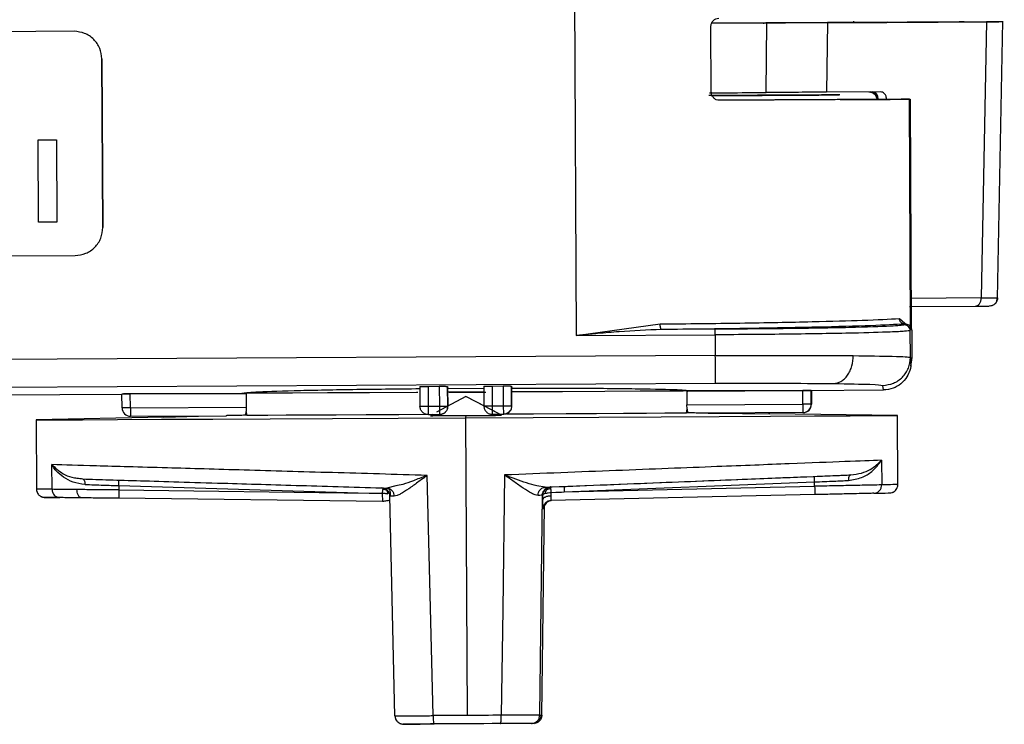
# Model space of a CAD drawing. Header units: millimetres. Extents: x -353 to -36, y 81 to 369.
# Tile 20 of 45: x -243 to -207, y 299 to 325. Entities that reach past the tile are written whole.
import ezdxf

# ---------------------------------------------------------------- set-up
doc = ezdxf.new("R2010")
doc.units = ezdxf.units.MM

msp = doc.modelspace()

# ---------------------------------------------------------------- linework, layer by layer
at = {"color": 7, "linetype": 'Continuous', "lineweight": 25}
for p, q in [((-222.863, 328.849), (-222.781, 313.385)), ((-217.909, 324.617), (-212.583, 324.645)), ((-216.051, 324.626), (-216.022, 324.626)), ((-216.022, 324.626), (-215.921, 324.627)), ((-215.951, 322.126), (-215.921, 324.627)), ((-215.951, 322.126), (-215.921, 324.627)), ((-213.738, 324.639), (-213.771, 322.139)), ((-208.017, 324.669), (-213.738, 324.639)), ((-212.807, 324.694), (-212.805, 324.641)), ((-211.596, 324.651), (-212.658, 324.645)), ((-209.002, 324.664), (-210.747, 324.655)), ((-209.755, 324.66), (-208.009, 324.67)), ((-208.017, 324.669), (-208.209, 314.737)), ((-208.009, 324.67), (-207.577, 324.671)), ((-207.62, 314.72), (-207.427, 324.691)), ((-240.855, 324.327), (-269.854, 324.174)), ((-217.922, 322.145), (-217.935, 324.495)), ((-239.817, 317.272), (-239.85, 323.333)), ((-239.85, 323.333), (-239.85, 323.333)), ((-239.85, 323.333), (-239.817, 317.272)), ((-211.821, 322.149), (-213.771, 322.139)), ((-212.768, 321.874), (-212.793, 321.873)), ((-210.749, 313.655), (-210.793, 321.884)), ((-210.793, 321.884), (-210.768, 321.884)), ((-210.768, 321.884), (-210.725, 313.656)), ((-242.143, 320.421), (-241.489, 320.424)), ((-242.143, 320.421), (-241.488, 320.424)), ((-242.128, 317.46), (-242.143, 320.421)), ((-242.143, 320.421), (-242.143, 320.421)), ((-241.489, 320.424), (-241.473, 317.463)), ((-241.488, 320.424), (-241.489, 320.424)), ((-241.488, 320.424), (-241.473, 317.463)), ((-210.762, 319.534), (-210.774, 319.534)), ((-210.773, 319.251), (-210.739, 314.034)), ((-210.739, 314.034), (-210.76, 319.251)), ((-241.473, 317.463), (-242.128, 317.46)), ((-242.128, 317.46), (-242.127, 317.46)), ((-241.473, 317.463), (-241.473, 317.463)), ((-239.817, 317.272), (-239.817, 317.272)), ((-269.812, 316.113), (-240.812, 316.267)), ((-208.209, 314.737), (-210.73, 314.723)), ((-207.62, 314.737), (-207.639, 314.737)), ((-210.789, 314.428), (-208.419, 314.441)), ((-211.153, 313.999), (-210.749, 313.655)), ((-222.781, 313.385), (-219.761, 313.801)), ((-217.782, 313.611), (-219.71, 313.601)), ((-210.964, 313.766), (-210.959, 313.8)), ((-210.763, 313.567), (-210.749, 313.655)), ((-210.725, 313.662), (-210.725, 313.661)), ((-210.725, 313.656), (-210.711, 313.569)), ((-222.781, 313.385), (-217.781, 313.411)), ((-217.781, 313.411), (-217.777, 312.666)), ((-210.757, 312.599), (-210.763, 313.567)), ((-210.711, 313.569), (-210.705, 312.601)), ((-217.777, 312.666), (-282.481, 312.323)), ((-210.731, 312.434), (-210.757, 312.599)), ((-210.753, 312.356), (-210.705, 312.601)), ((-210.705, 312.601), (-210.731, 312.434)), ((-210.742, 312.279), (-210.717, 312.446)), ((-275.082, 311.363), (-217.769, 311.667)), ((-228.41, 311.551), (-228.406, 310.84)), ((-228.111, 311.558), (-227.711, 311.56)), ((-228.111, 311.558), (-228.107, 310.841)), ((-227.711, 311.56), (-227.707, 310.843)), ((-227.41, 311.556), (-227.398, 311.486)), ((-227.406, 310.845), (-227.41, 311.556)), ((-227.398, 311.486), (-226.098, 311.493)), ((-227.395, 310.845), (-227.398, 311.486)), ((-226.11, 311.563), (-226.106, 310.852)), ((-225.811, 311.57), (-225.411, 311.572)), ((-225.811, 311.57), (-225.807, 310.853)), ((-225.411, 311.572), (-225.407, 310.855)), ((-225.11, 311.568), (-225.098, 311.496)), ((-225.106, 310.857), (-225.11, 311.568)), ((-225.095, 310.857), (-225.098, 311.496)), ((-211.725, 311.429), (-211.752, 311.594)), ((-266.304, 311.139), (-239.123, 311.283)), ((-239.128, 311.283), (-239.129, 311.283)), ((-239.127, 310.783), (-239.129, 311.283)), ((-234.66, 311.307), (-238.83, 311.285)), ((-238.828, 310.785), (-238.83, 311.285)), ((-238.827, 311.285), (-234.801, 311.306)), ((-235.125, 311.305), (-234.819, 311.312)), ((-235.125, 311.305), (-234.82, 311.311)), ((-234.95, 311.306), (-234.651, 311.307)), ((-234.798, 311.306), (-234.798, 311.306)), ((-234.725, 311.307), (-234.725, 311.307)), ((-234.66, 311.307), (-234.658, 310.807)), ((-234.651, 311.307), (-234.651, 311.307)), ((-226.754, 311.198), (-227.805, 310.626)), ((-226.754, 311.198), (-226.747, 311.199)), ((-226.102, 310.852), (-226.754, 311.198)), ((-226.747, 311.199), (-226.053, 310.83)), ((-218.8, 311.391), (-214.631, 311.413)), ((-218.8, 311.391), (-218.798, 310.891)), ((-218.5, 311.393), (-218.791, 311.391)), ((-218.791, 311.391), (-218.791, 311.391)), ((-218.726, 311.392), (-218.726, 311.392)), ((-218.726, 311.392), (-218.726, 311.392)), ((-214.628, 311.413), (-218.654, 311.392)), ((-218.65, 311.392), (-218.65, 311.392)), ((-218.632, 311.397), (-218.325, 311.394)), ((-214.628, 310.913), (-214.631, 311.413)), ((-214.563, 311.414), (-211.725, 311.429)), ((-214.329, 311.415), (-214.33, 311.415)), ((-214.327, 310.915), (-214.33, 311.415)), ((-214.329, 311.415), (-214.326, 310.915)), ((-214.321, 310.915), (-214.324, 311.415)), ((-214.322, 311.415), (-214.32, 310.915)), ((-238.828, 310.785), (-234.658, 310.807)), ((-228.107, 310.841), (-227.707, 310.843)), ((-227.402, 310.845), (-227.406, 310.845)), ((-225.561, 310.568), (-226.111, 310.86)), ((-225.473, 310.517), (-226.082, 310.841)), ((-225.807, 310.853), (-225.407, 310.855)), ((-225.095, 310.857), (-225.106, 310.857)), ((-218.798, 310.891), (-214.628, 310.913)), ((-214.327, 310.915), (-214.326, 310.915)), ((-214.321, 310.915), (-214.326, 310.915)), ((-214.321, 310.915), (-214.32, 310.915)), ((-237.623, 310.454), (-242.22, 310.349)), ((-238.825, 310.485), (-235.383, 310.503)), ((-237.624, 310.453), (-237.602, 310.491)), ((-234.637, 310.52), (-234.738, 310.518)), ((-234.666, 310.657), (-234.637, 310.52)), ((-228.104, 310.541), (-227.704, 310.543)), ((-227.959, 310.542), (-228.03, 310.503)), ((-228.03, 310.503), (-226.751, 310.511)), ((-227.704, 310.543), (-227.701, 310.543)), ((-227.698, 310.543), (-227.694, 310.543)), ((-226.751, 310.511), (-226.763, 310.43)), ((-226.763, 310.43), (-226.706, 299.722)), ((-226.751, 310.511), (-225.473, 310.517)), ((-225.804, 310.553), (-225.404, 310.555)), ((-225.398, 310.556), (-225.389, 310.556)), ((-218.813, 310.604), (-218.787, 310.734)), ((-218.712, 310.603), (-218.813, 310.604)), ((-214.626, 310.613), (-218.067, 310.595)), ((-215.847, 310.607), (-215.825, 310.568)), ((-215.818, 310.568), (-215.84, 310.607)), ((-215.825, 310.568), (-215.822, 310.57)), ((-211.221, 310.514), (-215.822, 310.57)), ((-214.619, 310.613), (-214.618, 310.613)), ((-214.613, 310.614), (-214.612, 310.614)), ((-211.208, 308.026), (-211.221, 310.514)), ((-242.22, 310.349), (-242.207, 307.862)), ((-241.646, 307.855), (-241.651, 308.743)), ((-211.796, 308.902), (-211.791, 308.014)), ((-240.74, 308.258), (-240.551, 308.227)), ((-223.692, 307.94), (-214.213, 308.321)), ((-239.244, 307.988), (-230.232, 307.722)), ((-239.244, 307.988), (-239.243, 307.831)), ((-229.273, 307.975), (-229.6, 307.902)), ((-223.895, 307.932), (-224.205, 307.976)), ((-223.692, 307.94), (-223.713, 307.939)), ((-223.213, 307.759), (-214.205, 308.121)), ((-223.213, 307.759), (-214.204, 307.964)), ((-214.204, 307.964), (-214.205, 308.121)), ((-241.646, 307.855), (-242.207, 307.862)), ((-239.243, 307.831), (-230.232, 307.722)), ((-229.307, 299.703), (-229.487, 307.614)), ((-224.097, 299.731), (-224.001, 307.643)), ((-223.98, 307.644), (-224.001, 307.643)), ((-214.196, 307.664), (-223.691, 307.448)), ((-229.75, 307.416), (-239.246, 307.531)), ((-224.02, 299.733), (-223.929, 307.263)), ((-223.953, 307.152), (-223.984, 307.151)), ((-224.319, 299.436), (-224.395, 299.434)), ((-224.097, 299.731), (-224.02, 299.733))]:
    msp.add_line(p, q, dxfattribs=at)
at = {"color": 7, "linetype": 'Continuous', "lineweight": 25, "flags": 128}
for points in [[(-238.83, 311.285), (-238.889, 311.285), (-238.945, 311.284), (-238.997, 311.284), (-239.042, 311.284), (-239.079, 311.284), (-239.107, 311.283), (-239.124, 311.283), (-239.129, 311.283)], [(-239.128, 311.283), (-239.122, 311.283), (-239.105, 311.284), (-239.077, 311.284), (-239.04, 311.284), (-238.994, 311.284), (-238.942, 311.284), (-238.886, 311.285), (-238.827, 311.285)], [(-234.66, 311.307), (-234.685, 311.307), (-234.707, 311.307), (-234.728, 311.307), (-234.747, 311.307), (-234.763, 311.307), (-234.778, 311.306), (-234.791, 311.306), (-234.801, 311.306)], [(-234.798, 311.306), (-234.786, 311.307), (-234.773, 311.307), (-234.758, 311.307), (-234.74, 311.307), (-234.721, 311.307), (-234.7, 311.307), (-234.676, 311.307), (-234.651, 311.307)], [(-228.484, 311.339), (-228.527, 311.339), (-230.216, 311.33), (-231.73, 311.322), (-232.994, 311.316), (-233.943, 311.311), (-234.53, 311.308), (-234.725, 311.307)], [(-226.132, 311.352), (-226.747, 311.349), (-227.38, 311.345)], [(-227.36, 311.346), (-226.703, 311.35), (-226.04, 311.353)], [(-218.726, 311.392), (-218.931, 311.39), (-219.527, 311.387), (-220.485, 311.382), (-221.755, 311.375), (-223.274, 311.367), (-224.967, 311.358), (-225.13, 311.357)], [(-218.654, 311.392), (-218.665, 311.392), (-218.679, 311.392), (-218.694, 311.392), (-218.712, 311.392), (-218.731, 311.391), (-218.752, 311.391), (-218.775, 311.391), (-218.8, 311.391)], [(-218.791, 311.391), (-218.767, 311.391), (-218.744, 311.392), (-218.724, 311.392), (-218.705, 311.392), (-218.689, 311.392), (-218.674, 311.392), (-218.661, 311.392), (-218.65, 311.392)], [(-214.33, 311.415), (-214.336, 311.415), (-214.353, 311.415), (-214.381, 311.415), (-214.418, 311.414), (-214.464, 311.414), (-214.516, 311.414), (-214.572, 311.414), (-214.631, 311.413)], [(-214.628, 311.413), (-214.569, 311.414), (-214.513, 311.414), (-214.461, 311.414), (-214.416, 311.414), (-214.379, 311.415), (-214.351, 311.415), (-214.334, 311.415), (-214.329, 311.415)], [(-238.828, 310.785), (-238.886, 310.785), (-238.942, 310.784), (-238.994, 310.784), (-239.039, 310.784), (-239.077, 310.784), (-239.104, 310.783), (-239.121, 310.783), (-239.127, 310.783)], [(-214.327, 310.915), (-214.333, 310.915), (-214.35, 310.915), (-214.378, 310.915), (-214.416, 310.914), (-214.461, 310.914), (-214.513, 310.914), (-214.569, 310.914), (-214.628, 310.913)], [(-242.22, 310.349), (-242.036, 310.35), (-241.475, 310.353), (-240.55, 310.358), (-239.285, 310.364), (-237.711, 310.373), (-235.865, 310.382), (-233.795, 310.393), (-231.551, 310.405), (-229.187, 310.418), (-226.763, 310.43)], [(-237.624, 310.453), (-236.381, 310.481), (-235.404, 310.503)], [(-234.637, 310.52), (-234.352, 310.522), (-233.875, 310.524), (-233.217, 310.528), (-232.394, 310.532), (-231.427, 310.537), (-230.342, 310.543), (-229.165, 310.549), (-228.174, 310.554)], [(-226.763, 310.43), (-224.338, 310.443), (-221.971, 310.456), (-219.722, 310.468), (-217.644, 310.479), (-215.791, 310.489), (-214.206, 310.497), (-212.929, 310.504), (-211.993, 310.509), (-211.418, 310.513), (-211.221, 310.514), (-211.221, 310.514)], [(-225.293, 310.57), (-224.32, 310.575), (-223.141, 310.581), (-222.051, 310.587), (-221.08, 310.592), (-220.252, 310.597), (-219.588, 310.6), (-219.104, 310.603), (-218.813, 310.604)], [(-218.045, 310.595), (-216.802, 310.58), (-215.825, 310.568)], [(-227.929, 299.715), (-228.049, 304.555), (-228.142, 308.357)], [(-225.361, 308.372), (-225.429, 303.531), (-225.483, 299.728)], [(-230.232, 307.722), (-230.074, 307.718), (-229.972, 307.716), (-229.87, 307.713), (-229.767, 307.711)], [(-223.678, 307.743), (-223.52, 307.749), (-223.418, 307.752), (-223.316, 307.755), (-223.213, 307.759)], [(-226.706, 299.722), (-226.859, 299.721), (-227.012, 299.72), (-227.165, 299.719), (-227.318, 299.719), (-227.471, 299.718), (-227.624, 299.717), (-227.777, 299.716), (-227.929, 299.715)], [(-225.504, 299.428), (-225.804, 299.427), (-226.103, 299.425), (-226.404, 299.423), (-226.704, 299.422), (-227.004, 299.42), (-227.304, 299.419), (-227.604, 299.417), (-227.903, 299.416)], [(-225.483, 299.728), (-225.635, 299.728), (-225.788, 299.727), (-225.941, 299.726), (-226.094, 299.725), (-226.247, 299.724), (-226.4, 299.723), (-226.553, 299.723), (-226.706, 299.722)]]:
    msp.add_lwpolyline(points, dxfattribs=at)
at = {"color": 7, "linetype": 'Continuous', "lineweight": 25}
for centre, radius, start, end in [((-238.827, 310.785), 0.3, 180.3037, 270.3036), ((-211.455, 310.855), 27.373, 180.1468, 180.7747), ((-187.255, 310.983), 27.373, 180.1468, 180.7747), ((-214.627, 310.913), 0.3, 270.3039, 0.3039), ((-214.621, 310.913), 0.3, 270.3039, 0.3039), ((-214.626, 310.913), 0.3, 271.5741, 0.3039), ((-214.62, 310.913), 0.3, 271.5741, 0.3039), ((-232.444, 307.437), 18.252, 2.1468, 2.7747), ((-257.502, 308.579), 18.267, 358.1469, 358.7741), ((-229.787, 307.607), 0.3, 1.3037, 88.3036), ((-186.838, 308.512), 27.371, 181.1468, 181.7747), ((-211.863, 307.423), 27.383, 179.1468, 179.7745), ((-223.653, 307.149), 0.3, 93.0997, 179.3039)]:
    msp.add_arc(centre, radius, start, end, dxfattribs=at)
for points, knots in [([(-217.935, 324.495), (-217.934, 324.515), (-217.931, 324.555), (-217.908, 324.631), (-217.856, 324.715), (-217.762, 324.782), (-217.69, 324.792), (-217.654, 324.797)], [0, 0, 0, 0, 0.12544, 0.25132, 0.500192, 0.749244, 1, 1, 1, 1]), ([(-215.921, 324.627), (-216.016, 324.626), (-216.194, 324.625), (-217.367, 324.619), (-217.91, 324.616)], [0, 0, 0, 0, 0.536586, 1, 1, 1, 1]), ([(-213.738, 324.639), (-214.149, 324.637), (-214.97, 324.632), (-215.708, 324.628), (-216.075, 324.626), (-216.061, 324.626), (-216.06, 324.626)], [0, 0, 0, 0, 0.331752, 0.663503, 0.995256, 1, 1, 1, 1]), ([(-212.658, 324.645), (-212.684, 324.645), (-212.737, 324.645), (-212.783, 324.644), (-212.806, 324.644), (-212.806, 324.644), (-212.784, 324.644), (-212.738, 324.645), (-212.67, 324.645), (-212.605, 324.645), (-212.573, 324.645)], [0, 0, 0, 0, 0.132966, 0.266242, 0.382818, 0.499991, 0.616541, 0.733715, 0.86671, 1, 1, 1, 1]), ([(-212.583, 324.645), (-212.481, 324.646), (-212.279, 324.647), (-211.809, 324.65), (-211.422, 324.652), (-211.167, 324.653)], [0, 0, 0, 0, 0.260829, 0.514807, 1, 1, 1, 1]), ([(-211.596, 324.651), (-211.537, 324.651), (-211.445, 324.651), (-211.293, 324.652), (-211.171, 324.653), (-211.049, 324.654), (-210.897, 324.654), (-210.806, 324.655), (-210.747, 324.655)], [0, 0, 0, 0, 0.239457, 0.37028, 0.5, 0.630824, 0.760543, 1, 1, 1, 1]), ([(-211.167, 324.653), (-210.913, 324.654), (-210.526, 324.656), (-210.058, 324.659), (-209.857, 324.66), (-209.755, 324.66)], [0, 0, 0, 0, 0.485193, 0.739171, 1, 1, 1, 1]), ([(-211.146, 324.653), (-211.129, 324.653), (-211.093, 324.653), (-211.004, 324.654), (-210.901, 324.654), (-210.791, 324.655), (-210.675, 324.655), (-210.551, 324.656), (-210.425, 324.657), (-210.353, 324.657), (-210.316, 324.657)], [0, 0, 0, 0, 0.138314, 0.27312, 0.386292, 0.500001, 0.613137, 0.726846, 0.861662, 1, 1, 1, 1]), ([(-209.002, 324.664), (-208.954, 324.665), (-208.881, 324.665), (-208.835, 324.665), (-208.823, 324.665), (-208.836, 324.665), (-208.883, 324.665), (-208.956, 324.664), (-209.004, 324.664)], [0, 0, 0, 0, 0.2394573, 0.3702802, 0.5000003, 0.6308237, 0.7605427, 1, 1, 1, 1]), ([(-207.428, 324.672), (-207.428, 324.672), (-207.377, 324.672), (-207.545, 324.672), (-207.859, 324.67), (-208.017, 324.669)], [0, 0, 0, 0, 0.00343, 0.501696, 1, 1, 1, 1]), ([(-217.981, 322.115), (-217.42, 322.118), (-216.23, 322.125), (-216.048, 322.126), (-215.951, 322.126)], [0, 0, 0, 0, 0.47177, 1, 1, 1, 1]), ([(-217.638, 321.847), (-217.675, 321.85), (-217.747, 321.858), (-217.825, 321.916), (-217.874, 321.976), (-217.901, 322.027), (-217.918, 322.085), (-217.921, 322.125), (-217.922, 322.145)], [0, 0, 0, 0, 0.2504158, 0.4990029, 0.6268575, 0.7494121, 0.8720128, 1, 1, 1, 1]), ([(-213.771, 322.139), (-214.175, 322.136), (-214.985, 322.132), (-215.711, 322.128), (-215.884, 322.127), (-215.951, 322.127)], [0, 0, 0, 0, 0.37991, 0.761109, 1, 1, 1, 1]), ([(-211.94, 321.854), (-211.944, 321.891), (-211.951, 321.948), (-211.984, 322.017), (-212.019, 322.064), (-212.061, 322.101), (-212.122, 322.138), (-212.173, 322.143), (-212.206, 322.147)], [0, 0, 0, 0, 0.239693, 0.368515, 0.500006, 0.631497, 0.760316, 1, 1, 1, 1]), ([(-211.61, 321.855), (-211.611, 321.879), (-211.614, 321.926), (-211.632, 321.989), (-211.657, 322.043), (-211.696, 322.097), (-211.751, 322.14), (-211.799, 322.146), (-211.821, 322.149)], [0, 0, 0, 0, 0.154157, 0.300049, 0.437671, 0.567019, 0.799909, 1, 1, 1, 1]), ([(-213.294, 322.041), (-213.364, 322.04), (-213.502, 322.04), (-214.194, 322.036), (-215.225, 322.031), (-216.496, 322.024), (-217.538, 322.019), (-218.012, 322.016)], [0, 0, 0, 0, 0.206784, 0.413568, 0.620351, 0.827135, 1, 1, 1, 1]), ([(-217.921, 322.015), (-217.757, 322.016), (-216.992, 322.02), (-215.886, 322.026), (-214.664, 322.033), (-213.821, 322.038), (-213.341, 322.04), (-213.325, 322.04), (-213.318, 322.04)], [0, 0, 0, 0, 0.0543391, 0.2532779, 0.4522167, 0.6511555, 0.8500943, 1, 1, 1, 1]), ([(-212.793, 321.873), (-212.878, 321.872), (-213.048, 321.871), (-214.392, 321.864), (-215.967, 321.856), (-217.234, 321.849), (-217.639, 321.847)], [0, 0, 0, 0, 0.28815, 0.576299, 0.864449, 1, 1, 1, 1]), ([(-213.281, 321.871), (-213.064, 321.872), (-212.082, 321.878), (-211.074, 321.883), (-210.87, 321.884), (-210.768, 321.884)], [0, 0, 0, 0, 0.124326, 0.562163, 1, 1, 1, 1]), ([(-213.281, 321.871), (-213.253, 321.871), (-212.794, 321.874), (-212.781, 321.874), (-212.768, 321.874)], [0, 0, 0, 0, 0.062337, 1, 1, 1, 1]), ([(-208.209, 314.737), (-208.049, 314.737), (-207.805, 314.737), (-207.646, 314.737), (-207.629, 314.737), (-207.62, 314.737)], [0, 0, 0, 0, 0.48401, 0.738283, 1, 1, 1, 1]), ([(-207.62, 314.737), (-207.624, 314.7), (-207.632, 314.643), (-207.669, 314.575), (-207.708, 314.528), (-207.755, 314.491), (-207.824, 314.454), (-207.881, 314.448), (-207.918, 314.444)], [0, 0, 0, 0, 0.23985, 0.368639, 0.500056, 0.631465, 0.760231, 1, 1, 1, 1]), ([(-207.862, 314.449), (-207.829, 314.459), (-207.763, 314.479), (-207.685, 314.55), (-207.635, 314.64), (-207.631, 314.706), (-207.629, 314.738)], [0, 0, 0, 0, 0.2466546, 0.5040566, 0.7591172, 1, 1, 1, 1]), ([(-208.419, 314.441), (-208.276, 314.442), (-207.99, 314.443), (-207.942, 314.443), (-207.918, 314.444)], [0, 0, 0, 0, 0.499252, 1, 1, 1, 1]), ([(-219.761, 313.801), (-218.779, 313.812), (-216.766, 313.835), (-214.292, 313.882), (-212.248, 313.938), (-211.536, 313.978), (-211.153, 313.999)], [0, 0, 0, 0, 0.243696, 0.500011, 0.730819, 1, 1, 1, 1]), ([(-210.959, 313.8), (-210.983, 313.802), (-211.02, 313.806), (-211.065, 313.831), (-211.096, 313.857), (-211.121, 313.889), (-211.146, 313.935), (-211.15, 313.974), (-211.153, 313.999)], [0, 0, 0, 0, 0.239518, 0.3684, 0.5, 0.6316, 0.760482, 1, 1, 1, 1]), ([(-219.71, 313.601), (-220.221, 313.581), (-220.987, 313.551), (-221.933, 313.465), (-222.42, 313.419), (-222.676, 313.394), (-222.754, 313.387), (-222.781, 313.385)], [0, 0, 0, 0, 0.499325, 0.749609, 0.923605, 0.974003, 1, 1, 1, 1]), ([(-219.71, 313.601), (-219.716, 313.604), (-219.726, 313.608), (-219.737, 313.634), (-219.745, 313.659), (-219.752, 313.691), (-219.758, 313.737), (-219.76, 313.776), (-219.761, 313.801)], [0, 0, 0, 0, 0.239689, 0.36851, 0.5, 0.63149, 0.760311, 1, 1, 1, 1]), ([(-210.959, 313.8), (-211.315, 313.78), (-212.027, 313.74), (-214.067, 313.685), (-216.64, 313.636), (-218.686, 313.612), (-219.71, 313.601)], [0, 0, 0, 0, 0.2499964, 0.5000003, 0.7500039, 1, 1, 1, 1]), ([(-210.964, 313.766), (-211.068, 313.75), (-211.277, 313.718), (-212.856, 313.67), (-215.107, 313.631), (-216.89, 313.618), (-217.782, 313.611)], [0, 0, 0, 0, 0.250019, 0.500002, 0.749983, 1, 1, 1, 1]), ([(-210.749, 313.655), (-210.749, 313.657), (-210.752, 313.693), (-210.785, 313.778), (-210.9, 313.792), (-210.959, 313.8)], [0, 0, 0, 0, 0.0261193, 0.5006669, 1, 1, 1, 1]), ([(-210.712, 313.577), (-210.712, 313.579), (-210.711, 313.587), (-210.713, 313.596), (-210.713, 313.602)], [0, 0, 0, 0, 0.268622, 1, 1, 1, 1]), ([(-210.763, 313.567), (-210.804, 313.558), (-210.882, 313.539), (-211.537, 313.507), (-212.563, 313.476), (-213.9, 313.451), (-215.529, 313.427), (-216.888, 313.418), (-217.781, 313.411)], [0, 0, 0, 0, 0.155099, 0.290298, 0.500163, 0.630532, 0.75748, 1, 1, 1, 1]), ([(-217.777, 312.666), (-216.884, 312.67), (-215.524, 312.674), (-213.878, 312.67), (-213.17, 312.665), (-212.812, 312.662)], [0, 0, 0, 0, 0.48512, 0.739119, 1, 1, 1, 1]), ([(-213.513, 311.658), (-213.425, 311.674), (-213.289, 311.697), (-213.126, 311.823), (-213.014, 311.953), (-212.924, 312.113), (-212.836, 312.345), (-212.821, 312.537), (-212.812, 312.662)], [0, 0, 0, 0, 0.239626, 0.368469, 0.5, 0.631531, 0.760374, 1, 1, 1, 1]), ([(-212.812, 312.662), (-212.291, 312.655), (-211.464, 312.644), (-210.866, 312.621), (-210.795, 312.607), (-210.757, 312.599)], [0, 0, 0, 0, 0.447724, 0.711022, 1, 1, 1, 1]), ([(-210.731, 312.434), (-210.739, 312.332), (-210.755, 312.146), (-210.883, 311.873), (-211.085, 311.642), (-211.382, 311.466), (-211.608, 311.441), (-211.725, 311.429)], [0, 0, 0, 0, 0.195478, 0.355599, 0.56857, 0.775587, 1, 1, 1, 1]), ([(-234.82, 311.311), (-234.709, 311.327), (-234.479, 311.359), (-233.037, 311.408), (-230.955, 311.451), (-229.234, 311.469), (-228.398, 311.478)], [0, 0, 0, 0, 0.2429907, 0.5000219, 0.7570401, 1, 1, 1, 1]), ([(-228.41, 311.551), (-228.406, 311.551), (-228.398, 311.553), (-228.338, 311.555), (-228.277, 311.556), (-228.207, 311.557), (-228.148, 311.557), (-228.111, 311.558)], [0, 0, 0, 0, 0.248307, 0.499614, 0.627052, 0.760373, 1, 1, 1, 1]), ([(-227.711, 311.56), (-227.671, 311.56), (-227.593, 311.56), (-227.509, 311.559), (-227.458, 311.559), (-227.42, 311.558), (-227.414, 311.557), (-227.41, 311.556)], [0, 0, 0, 0, 0.248271, 0.499564, 0.627007, 0.760339, 1, 1, 1, 1]), ([(-226.11, 311.563), (-226.106, 311.564), (-226.098, 311.565), (-226.038, 311.567), (-225.977, 311.568), (-225.907, 311.569), (-225.848, 311.569), (-225.811, 311.57)], [0, 0, 0, 0, 0.2483066, 0.4996139, 0.6270523, 0.7603733, 1, 1, 1, 1]), ([(-225.411, 311.572), (-225.371, 311.572), (-225.293, 311.572), (-225.209, 311.572), (-225.158, 311.571), (-225.12, 311.57), (-225.114, 311.569), (-225.11, 311.568)], [0, 0, 0, 0, 0.248271, 0.499564, 0.627007, 0.760339, 1, 1, 1, 1]), ([(-225.098, 311.496), (-224.26, 311.496), (-222.536, 311.496), (-220.444, 311.475), (-218.989, 311.442), (-218.748, 311.412), (-218.632, 311.397)], [0, 0, 0, 0, 0.24296, 0.499978, 0.75701, 1, 1, 1, 1]), ([(-217.769, 311.667), (-216.972, 311.669), (-215.378, 311.675), (-214.135, 311.664), (-213.513, 311.658)], [0, 0, 0, 0, 0.500041, 1, 1, 1, 1]), ([(-213.513, 311.658), (-213.01, 311.65), (-212.003, 311.634), (-211.836, 311.607), (-211.752, 311.594)], [0, 0, 0, 0, 0.499803, 1, 1, 1, 1]), ([(-234.658, 310.807), (-234.658, 310.774), (-234.659, 310.709), (-234.668, 310.623), (-234.682, 310.554), (-234.692, 310.53), (-234.698, 310.518)], [0, 0, 0, 0, 0.250043, 0.499759, 0.749703, 1, 1, 1, 1]), ([(-227.701, 310.543), (-227.682, 310.544), (-227.644, 310.547), (-227.587, 310.564), (-227.534, 310.592), (-227.477, 310.64), (-227.434, 310.702), (-227.407, 310.775), (-227.404, 310.821), (-227.402, 310.845)], [0, 0, 0, 0, 0.111346, 0.227224, 0.348839, 0.477233, 0.69247, 0.834685, 1, 1, 1, 1]), ([(-225.311, 310.568), (-225.277, 310.582), (-225.217, 310.606), (-225.148, 310.677), (-225.103, 310.761), (-225.097, 310.826), (-225.095, 310.857)], [0, 0, 0, 0, 0.284637, 0.500014, 0.757577, 1, 1, 1, 1]), ([(-218.753, 310.603), (-218.759, 310.615), (-218.77, 310.638), (-218.785, 310.707), (-218.795, 310.793), (-218.797, 310.858), (-218.798, 310.891)], [0, 0, 0, 0, 0.2501654, 0.4995283, 0.7494493, 1, 1, 1, 1]), ([(-234.698, 310.518), (-234.775, 310.517), (-234.89, 310.514), (-235.063, 310.51), (-235.201, 310.507), (-235.31, 310.505), (-235.365, 310.504), (-235.378, 310.503), (-235.382, 310.503), (-235.383, 310.503), (-235.383, 310.503), (-235.383, 310.503)], [0, 0, 0, 0, 0.332465, 0.499926, 0.749862, 0.929683, 0.977431, 0.991345, 0.996164, 0.998171, 1, 1, 1, 1]), ([(-228.03, 310.503), (-227.791, 310.505), (-227.365, 310.508), (-226.938, 310.51), (-226.751, 310.511)], [0, 0, 0, 0, 0.56, 1, 1, 1, 1]), ([(-226.751, 310.511), (-226.512, 310.512), (-226.086, 310.514), (-225.66, 310.516), (-225.473, 310.517)], [0, 0, 0, 0, 0.56, 1, 1, 1, 1]), ([(-218.067, 310.595), (-218.067, 310.595), (-218.067, 310.595), (-218.068, 310.595), (-218.071, 310.595), (-218.085, 310.595), (-218.196, 310.596), (-218.346, 310.598), (-218.561, 310.601), (-218.676, 310.602), (-218.753, 310.603)], [0, 0, 0, 0, 0.001828, 0.003832, 0.008648, 0.022553, 0.070278, 0.499889, 0.666877, 1, 1, 1, 1]), ([(-228.142, 308.357), (-229.295, 308.39), (-231.601, 308.455), (-234.797, 308.547), (-237.738, 308.631), (-240.246, 308.703), (-241.183, 308.73), (-241.651, 308.743)], [0, 0, 0, 0, 0.186673, 0.3734, 0.560203, 0.780164, 1, 1, 1, 1]), ([(-240.459, 308.028), (-240.608, 308.049), (-240.904, 308.092), (-241.241, 308.284), (-241.431, 308.447), (-241.532, 308.564), (-241.572, 308.616), (-241.598, 308.655), (-241.611, 308.674), (-241.615, 308.68), (-241.616, 308.683), (-241.629, 308.704), (-241.64, 308.724), (-241.651, 308.743)], [0, 0, 0, 0, 0.250838, 0.500589, 0.750151, 0.808859, 0.875073, 0.91729, 0.93016, 0.936208, 0.93657, 0.937538, 1, 1, 1, 1]), ([(-241.651, 308.743), (-241.533, 308.63), (-241.357, 308.461), (-241.002, 308.294), (-240.806, 308.267), (-240.74, 308.258)], [0, 0, 0, 0, 0.5717271, 0.8577475, 1, 1, 1, 1]), ([(-211.796, 308.902), (-212.186, 308.886), (-212.967, 308.856), (-215.036, 308.775), (-217.797, 308.667), (-221.287, 308.531), (-224.003, 308.425), (-225.361, 308.372)], [0, 0, 0, 0, 0.186734, 0.373467, 0.560206, 0.780044, 1, 1, 1, 1]), ([(-212.989, 308.173), (-212.823, 308.201), (-212.494, 308.257), (-212.059, 308.531), (-211.896, 308.761), (-211.796, 308.902)], [0, 0, 0, 0, 0.281084, 0.561122, 1, 1, 1, 1]), ([(-212.9, 308.374), (-212.768, 308.391), (-212.503, 308.426), (-212.088, 308.613), (-211.913, 308.786), (-211.796, 308.902)], [0, 0, 0, 0, 0.248646, 0.499192, 1, 1, 1, 1]), ([(-228.142, 308.357), (-228.257, 308.272), (-228.486, 308.104), (-228.812, 307.867), (-229.061, 307.705), (-229.235, 307.62), (-229.304, 307.612), (-229.339, 307.608)], [0, 0, 0, 0, 0.248706, 0.497391, 0.746476, 0.872336, 1, 1, 1, 1]), ([(-228.142, 308.357), (-228.159, 308.351), (-228.189, 308.339), (-228.242, 308.319), (-228.32, 308.289), (-228.458, 308.236), (-228.701, 308.145), (-229.003, 308.025), (-229.192, 307.99), (-229.273, 307.975)], [0, 0, 0, 0, 0.041306, 0.073764, 0.131723, 0.235212, 0.419961, 0.749316, 1, 1, 1, 1]), ([(-224.153, 307.635), (-224.188, 307.639), (-224.258, 307.646), (-224.434, 307.73), (-224.685, 307.888), (-225.015, 308.122), (-225.246, 308.288), (-225.361, 308.372)], [0, 0, 0, 0, 0.127655, 0.253514, 0.502597, 0.751288, 1, 1, 1, 1]), ([(-224.205, 307.976), (-224.324, 308.01), (-224.682, 308.114), (-225.09, 308.268), (-225.361, 308.372)], [0, 0, 0, 0, 0.333127, 1, 1, 1, 1]), ([(-223.895, 307.932), (-222.568, 307.985), (-219.913, 308.092), (-216.751, 308.219), (-214.356, 308.315), (-213.385, 308.354), (-212.9, 308.374)], [0, 0, 0, 0, 0.27996, 0.559769, 0.779896, 1, 1, 1, 1]), ([(-214.213, 308.321), (-213.956, 308.331), (-213.496, 308.35), (-213.082, 308.366), (-212.9, 308.374)], [0, 0, 0, 0, 0.559791, 1, 1, 1, 1]), ([(-212.9, 308.374), (-212.913, 308.37), (-212.941, 308.361), (-212.971, 308.307), (-212.988, 308.24), (-212.988, 308.195), (-212.989, 308.173)], [0, 0, 0, 0, 0.270476, 0.562374, 0.789522, 1, 1, 1, 1]), ([(-240.533, 308.223), (-240.57, 308.225), (-240.645, 308.229), (-240.714, 308.241), (-240.749, 308.247)], [0, 0, 0, 0, 0.497289, 1, 1, 1, 1]), ([(-240.551, 308.227), (-239.918, 308.208), (-238.653, 308.17), (-235.797, 308.085), (-232.734, 307.994), (-230.644, 307.932), (-229.6, 307.902)], [0, 0, 0, 0, 0.279814, 0.55975, 0.779972, 1, 1, 1, 1]), ([(-240.551, 308.227), (-240.537, 308.223), (-240.509, 308.215), (-240.478, 308.161), (-240.461, 308.095), (-240.459, 308.05), (-240.459, 308.028)], [0, 0, 0, 0, 0.2704758, 0.5623739, 0.7895222, 1, 1, 1, 1]), ([(-240.459, 308.028), (-240.243, 308.021), (-239.856, 308.008), (-239.431, 307.994), (-239.244, 307.988)], [0, 0, 0, 0, 0.559741, 1, 1, 1, 1]), ([(-224.153, 307.635), (-224.149, 307.672), (-224.142, 307.748), (-224.082, 307.846), (-223.996, 307.916), (-223.928, 307.927), (-223.895, 307.932)], [0, 0, 0, 0, 0.240697, 0.500001, 0.759304, 1, 1, 1, 1]), ([(-223.895, 307.932), (-223.837, 307.934), (-223.734, 307.938), (-223.719, 307.939), (-223.713, 307.939)], [0, 0, 0, 0, 0.558852, 1, 1, 1, 1]), ([(-223.695, 307.882), (-223.695, 307.891), (-223.696, 307.909), (-223.696, 307.927), (-223.694, 307.938), (-223.692, 307.939), (-223.692, 307.94)], [0, 0, 0, 0, 0.262183, 0.519114, 0.766247, 1, 1, 1, 1]), ([(-214.205, 308.121), (-213.966, 308.131), (-213.541, 308.15), (-213.157, 308.166), (-212.989, 308.173)], [0, 0, 0, 0, 0.5597205, 1, 1, 1, 1]), ([(-211.791, 308.014), (-211.905, 308.011), (-212.131, 308.007), (-212.777, 307.993), (-213.489, 307.979), (-213.965, 307.969), (-214.204, 307.964)], [0, 0, 0, 0, 0.2801355, 0.5596213, 0.7794109, 1, 1, 1, 1]), ([(-212.073, 307.712), (-212.033, 307.718), (-211.949, 307.731), (-211.854, 307.813), (-211.8, 307.913), (-211.794, 307.981), (-211.791, 308.014)], [0, 0, 0, 0, 0.270474, 0.562375, 0.789524, 1, 1, 1, 1]), ([(-212.048, 307.714), (-211.863, 307.714), (-211.604, 307.714), (-211.456, 307.739), (-211.466, 307.72), (-211.39, 307.749), (-211.373, 307.757), (-211.352, 307.768), (-211.313, 307.794), (-211.266, 307.841), (-211.218, 307.925), (-211.211, 307.99), (-211.208, 308.027)], [0, 0, 0, 0, 0.568567, 0.799414, 0.911929, 0.919827, 0.926293, 0.931863, 0.9374, 0.95737, 0.975592, 1, 1, 1, 1]), ([(-211.24, 308.026), (-211.23, 308.026), (-211.154, 308.028), (-211.495, 308.02), (-211.791, 308.014)], [0, 0, 0, 0, 0.128871, 1, 1, 1, 1]), ([(-242.207, 307.862), (-242.203, 307.826), (-242.196, 307.762), (-242.154, 307.689), (-242.113, 307.644), (-242.081, 307.619), (-242.058, 307.605), (-242.043, 307.596), (-242.035, 307.593), (-242.031, 307.591)], [0, 0, 0, 0, 0.316371, 0.554542, 0.716286, 0.848342, 0.903944, 0.956185, 1, 1, 1, 1]), ([(-242.031, 307.591), (-242.03, 307.591), (-242.024, 307.588), (-242.009, 307.582), (-241.953, 307.564), (-241.951, 307.569), (-241.913, 307.564), (-241.895, 307.566), (-241.838, 307.564), (-241.754, 307.563), (-241.619, 307.561), (-241.479, 307.56), (-241.386, 307.558)], [0, 0, 0, 0, 0.000812, 0.005803, 0.017956, 0.100758, 0.161838, 0.257363, 0.419042, 0.574882, 0.719351, 1, 1, 1, 1]), ([(-242.028, 307.593), (-242.021, 307.589), (-241.986, 307.568), (-241.944, 307.566), (-241.911, 307.564)], [0, 0, 0, 0, 0.201476, 1, 1, 1, 1]), ([(-241.361, 307.557), (-241.539, 307.559), (-241.857, 307.563), (-241.894, 307.564), (-241.911, 307.564)], [0, 0, 0, 0, 0.559708, 1, 1, 1, 1]), ([(-240.749, 307.846), (-240.96, 307.848), (-241.367, 307.852), (-241.555, 307.854), (-241.646, 307.855)], [0, 0, 0, 0, 0.518442, 1, 1, 1, 1]), ([(-241.646, 307.855), (-241.641, 307.813), (-241.63, 307.726), (-241.553, 307.626), (-241.457, 307.568), (-241.392, 307.56), (-241.361, 307.557)], [0, 0, 0, 0, 0.270474, 0.562374, 0.789524, 1, 1, 1, 1]), ([(-240.572, 307.547), (-240.771, 307.55), (-241.127, 307.554), (-241.289, 307.556), (-241.361, 307.557)], [0, 0, 0, 0, 0.559922, 1, 1, 1, 1]), ([(-239.243, 307.831), (-239.559, 307.834), (-240.104, 307.839), (-240.559, 307.844), (-240.749, 307.846)], [0, 0, 0, 0, 0.580328, 1, 1, 1, 1]), ([(-240.572, 307.547), (-240.597, 307.553), (-240.65, 307.564), (-240.71, 307.645), (-240.744, 307.745), (-240.748, 307.813), (-240.749, 307.846)], [0, 0, 0, 0, 0.270332, 0.562275, 0.789501, 1, 1, 1, 1]), ([(-229.752, 307.85), (-229.753, 307.836), (-229.755, 307.813), (-229.759, 307.775), (-229.763, 307.743), (-229.766, 307.722), (-229.767, 307.711)], [0, 0, 0, 0, 0.354576, 0.578628, 0.79455, 1, 1, 1, 1]), ([(-229.767, 307.711), (-229.766, 307.686), (-229.763, 307.641), (-229.761, 307.599), (-229.76, 307.581)], [0, 0, 0, 0, 0.559845, 1, 1, 1, 1]), ([(-229.555, 307.682), (-229.57, 307.686), (-229.601, 307.693), (-229.655, 307.7), (-229.711, 307.706), (-229.749, 307.709), (-229.767, 307.711)], [0, 0, 0, 0, 0.26251, 0.519586, 0.766606, 1, 1, 1, 1]), ([(-229.76, 307.581), (-229.759, 307.555), (-229.756, 307.505), (-229.753, 307.452), (-229.75, 307.421), (-229.75, 307.417), (-229.75, 307.416)], [0, 0, 0, 0, 0.276307, 0.535059, 0.776279, 1, 1, 1, 1]), ([(-229.596, 307.812), (-229.612, 307.82), (-229.639, 307.832), (-229.678, 307.843), (-229.714, 307.85), (-229.739, 307.85), (-229.752, 307.85)], [0, 0, 0, 0, 0.350242, 0.559352, 0.764772, 1, 1, 1, 1]), ([(-229.6, 307.902), (-229.563, 307.895), (-229.486, 307.883), (-229.399, 307.804), (-229.348, 307.706), (-229.342, 307.64), (-229.339, 307.608)], [0, 0, 0, 0, 0.270841, 0.562279, 0.789157, 1, 1, 1, 1]), ([(-229.579, 307.821), (-229.579, 307.82), (-229.584, 307.819), (-229.591, 307.815), (-229.596, 307.812)], [0, 0, 0, 0, 0.165657, 1, 1, 1, 1]), ([(-229.555, 307.682), (-229.557, 307.699), (-229.56, 307.725), (-229.571, 307.759), (-229.582, 307.786), (-229.591, 307.803), (-229.596, 307.812)], [0, 0, 0, 0, 0.357563, 0.561989, 0.775772, 1, 1, 1, 1]), ([(-229.552, 307.895), (-229.543, 307.886), (-229.526, 307.868), (-229.477, 307.777), (-229.478, 307.678), (-229.478, 307.613)], [0, 0, 0, 0, 0.260841, 0.516628, 1, 1, 1, 1]), ([(-229.339, 307.608), (-229.382, 307.609), (-229.468, 307.613), (-229.481, 307.614), (-229.487, 307.614)], [0, 0, 0, 0, 0.49996, 1, 1, 1, 1]), ([(-224.001, 307.643), (-224.007, 307.643), (-224.021, 307.642), (-224.109, 307.637), (-224.153, 307.635)], [0, 0, 0, 0, 0.500273, 1, 1, 1, 1]), ([(-223.982, 307.483), (-223.981, 307.512), (-223.981, 307.564), (-223.98, 307.619), (-223.98, 307.644)], [0, 0, 0, 0, 0.559705, 1, 1, 1, 1]), ([(-223.684, 307.613), (-223.721, 307.612), (-223.779, 307.61), (-223.848, 307.593), (-223.895, 307.577), (-223.933, 307.556), (-223.971, 307.525), (-223.977, 307.499), (-223.982, 307.483)], [0, 0, 0, 0, 0.239644, 0.368505, 0.499961, 0.631425, 0.760297, 1, 1, 1, 1]), ([(-223.98, 307.644), (-223.979, 307.651), (-223.976, 307.665), (-223.959, 307.684), (-223.932, 307.7), (-223.905, 307.708), (-223.891, 307.712)], [0, 0, 0, 0, 0.234649, 0.481933, 0.73853, 1, 1, 1, 1]), ([(-223.851, 307.843), (-223.859, 307.847), (-223.871, 307.853), (-223.883, 307.855), (-223.89, 307.854), (-223.893, 307.851), (-223.895, 307.849)], [0, 0, 0, 0, 0.356716, 0.568218, 0.773172, 1, 1, 1, 1]), ([(-223.891, 307.712), (-223.889, 307.729), (-223.886, 307.755), (-223.875, 307.79), (-223.865, 307.817), (-223.856, 307.834), (-223.851, 307.843)], [0, 0, 0, 0, 0.357564, 0.56199, 0.775772, 1, 1, 1, 1]), ([(-223.891, 307.712), (-223.875, 307.716), (-223.845, 307.723), (-223.774, 307.733), (-223.716, 307.739), (-223.678, 307.743)], [0, 0, 0, 0, 0.263054, 0.520664, 1, 1, 1, 1]), ([(-223.851, 307.843), (-223.835, 307.85), (-223.808, 307.862), (-223.769, 307.875), (-223.733, 307.881), (-223.708, 307.882), (-223.695, 307.882)], [0, 0, 0, 0, 0.350229, 0.559335, 0.764756, 1, 1, 1, 1]), ([(-223.678, 307.743), (-223.68, 307.755), (-223.684, 307.78), (-223.688, 307.817), (-223.692, 307.852), (-223.694, 307.872), (-223.695, 307.882)], [0, 0, 0, 0, 0.2341765, 0.4814693, 0.7382667, 1, 1, 1, 1]), ([(-223.691, 307.448), (-223.691, 307.45), (-223.691, 307.453), (-223.689, 307.485), (-223.687, 307.537), (-223.685, 307.587), (-223.684, 307.613)], [0, 0, 0, 0, 0.223721, 0.464941, 0.723693, 1, 1, 1, 1]), ([(-223.684, 307.613), (-223.683, 307.637), (-223.681, 307.678), (-223.679, 307.723), (-223.678, 307.743)], [0, 0, 0, 0, 0.559511, 1, 1, 1, 1]), ([(-212.073, 307.712), (-212.134, 307.711), (-212.254, 307.708), (-212.582, 307.701), (-213.019, 307.691), (-213.568, 307.678), (-213.986, 307.669), (-214.196, 307.664)], [0, 0, 0, 0, 0.186948, 0.373993, 0.560703, 0.779824, 1, 1, 1, 1]), ([(-239.246, 307.531), (-239.514, 307.534), (-239.993, 307.54), (-240.395, 307.545), (-240.572, 307.547)], [0, 0, 0, 0, 0.560197, 1, 1, 1, 1]), ([(-229.753, 307.427), (-229.698, 307.436), (-229.611, 307.45), (-229.539, 307.454), (-229.525, 307.468), (-229.524, 307.469)], [0, 0, 0, 0, 0.621306, 0.969058, 1, 1, 1, 1]), ([(-223.984, 307.151), (-223.984, 307.157), (-223.984, 307.168), (-223.984, 307.271), (-223.982, 307.403), (-223.982, 307.483)], [0, 0, 0, 0, 0.2837642, 0.5637159, 1, 1, 1, 1]), ([(-223.797, 307.426), (-223.779, 307.432), (-223.743, 307.445), (-223.706, 307.449), (-223.688, 307.451)], [0, 0, 0, 0, 0.513396, 1, 1, 1, 1]), ([(-229.307, 299.703), (-229.287, 299.703), (-229.248, 299.704), (-228.935, 299.706), (-228.483, 299.71), (-228.114, 299.714), (-227.929, 299.715)], [0, 0, 0, 0, 0.250497, 0.500005, 0.749539, 1, 1, 1, 1]), ([(-229.301, 299.703), (-229.297, 299.673), (-229.291, 299.618), (-229.252, 299.539), (-229.206, 299.487), (-229.166, 299.458), (-229.146, 299.447), (-229.132, 299.44), (-229.121, 299.435), (-229.115, 299.433), (-229.113, 299.432)], [0, 0, 0, 0, 0.257411, 0.467442, 0.737474, 0.841794, 0.887733, 0.931494, 0.975906, 1, 1, 1, 1]), ([(-229.113, 299.432), (-229.111, 299.431), (-229.099, 299.427), (-229.003, 299.403), (-228.915, 299.415), (-228.638, 299.412), (-228.298, 299.415), (-228.04, 299.416), (-227.895, 299.417)], [0, 0, 0, 0, 0.004796, 0.027616, 0.30165, 0.550294, 0.747299, 1, 1, 1, 1]), ([(-227.903, 299.416), (-228.069, 299.415), (-228.399, 299.413), (-228.757, 299.411), (-228.969, 299.41), (-228.993, 299.41), (-229.006, 299.41)], [0, 0, 0, 0, 0.280343, 0.559515, 0.779487, 1, 1, 1, 1]), ([(-224.395, 299.434), (-224.416, 299.434), (-224.458, 299.434), (-224.75, 299.432), (-225.114, 299.43), (-225.374, 299.429), (-225.504, 299.428)], [0, 0, 0, 0, 0.2803584, 0.559555, 0.7793863, 1, 1, 1, 1]), ([(-224.097, 299.731), (-224.118, 299.731), (-224.159, 299.731), (-224.475, 299.73), (-224.929, 299.729), (-225.298, 299.729), (-225.483, 299.728)], [0, 0, 0, 0, 0.2504968, 0.5000046, 0.7495387, 1, 1, 1, 1]), ([(-224.289, 299.438), (-224.266, 299.442), (-224.228, 299.448), (-224.186, 299.474), (-224.157, 299.499), (-224.139, 299.515), (-224.104, 299.55), (-224.072, 299.604), (-224.049, 299.67), (-224.046, 299.711), (-224.044, 299.733)], [0, 0, 0, 0, 0.296479, 0.49105, 0.525046, 0.554675, 0.630842, 0.783202, 0.885428, 1, 1, 1, 1])]:
    msp.add_open_spline(points, degree=3, knots=knots, dxfattribs=at)
for points in [[(-212.573, 324.645), (-212.252, 324.647), (-211.609, 324.65), (-211.301, 324.652), (-211.146, 324.653)], [(-239.85, 323.333), (-239.865, 323.464), (-239.897, 323.726), (-240.13, 324.055), (-240.462, 324.284), (-240.724, 324.313), (-240.855, 324.327)], [(-239.85, 323.333), (-239.865, 323.464), (-239.897, 323.726), (-240.13, 324.055), (-240.462, 324.284), (-240.724, 324.313), (-240.855, 324.327)], [(-212.255, 322.147), (-212.217, 322.143), (-212.141, 322.134), (-212.044, 322.067), (-211.975, 321.97), (-211.965, 321.892), (-211.96, 321.854)], [(-211.906, 321.854), (-211.909, 321.893), (-211.917, 321.97), (-211.967, 322.067), (-212.037, 322.135), (-212.092, 322.143), (-212.12, 322.147)], [(-210.793, 321.884), (-210.887, 321.883), (-211.076, 321.882), (-212.538, 321.874), (-214.709, 321.862), (-216.662, 321.852), (-217.638, 321.847)], [(-210.774, 319.534), (-210.774, 319.533), (-210.774, 319.53), (-210.774, 319.511), (-210.774, 319.482), (-210.774, 319.443), (-210.774, 319.398), (-210.774, 319.348), (-210.773, 319.298), (-210.773, 319.267), (-210.773, 319.251)], [(-210.76, 319.251), (-210.76, 319.267), (-210.76, 319.298), (-210.761, 319.349), (-210.761, 319.398), (-210.761, 319.443), (-210.762, 319.482), (-210.762, 319.511), (-210.762, 319.53), (-210.762, 319.533), (-210.762, 319.534)], [(-240.812, 316.267), (-240.681, 316.282), (-240.419, 316.314), (-240.09, 316.547), (-239.861, 316.878), (-239.832, 317.141), (-239.817, 317.272)], [(-240.812, 316.267), (-240.681, 316.282), (-240.419, 316.314), (-240.09, 316.547), (-239.86, 316.878), (-239.832, 317.141), (-239.817, 317.272)], [(-208.419, 314.441), (-208.392, 314.445), (-208.337, 314.454), (-208.268, 314.523), (-208.22, 314.62), (-208.213, 314.698), (-208.209, 314.737)], [(-217.781, 313.411), (-217.781, 313.437), (-217.781, 313.489), (-217.782, 313.554), (-217.782, 313.601), (-217.782, 313.608), (-217.782, 313.611)], [(-210.763, 313.567), (-210.766, 313.594), (-210.772, 313.646), (-210.819, 313.712), (-210.885, 313.758), (-210.937, 313.763), (-210.964, 313.766)], [(-217.769, 311.667), (-217.769, 311.684), (-217.77, 311.717), (-217.773, 311.949), (-217.775, 312.278), (-217.776, 312.537), (-217.777, 312.666)], [(-211.752, 311.594), (-211.621, 311.61), (-211.359, 311.641), (-211.03, 311.874), (-210.8, 312.206), (-210.772, 312.468), (-210.757, 312.599)], [(-228.406, 310.84), (-228.401, 310.84), (-228.393, 310.84), (-228.324, 310.84), (-228.225, 310.84), (-228.146, 310.841), (-228.107, 310.841)], [(-228.104, 310.541), (-228.144, 310.545), (-228.222, 310.554), (-228.322, 310.623), (-228.392, 310.722), (-228.401, 310.8), (-228.406, 310.84)], [(-228.107, 310.841), (-228.106, 310.802), (-228.106, 310.723), (-228.105, 310.624), (-228.105, 310.555), (-228.104, 310.546), (-228.104, 310.541)], [(-227.707, 310.843), (-227.667, 310.843), (-227.589, 310.844), (-227.489, 310.844), (-227.42, 310.845), (-227.411, 310.845), (-227.406, 310.845)], [(-227.707, 310.843), (-227.706, 310.804), (-227.706, 310.725), (-227.705, 310.626), (-227.705, 310.557), (-227.704, 310.548), (-227.704, 310.543)], [(-227.406, 310.845), (-227.41, 310.806), (-227.419, 310.727), (-227.488, 310.627), (-227.586, 310.557), (-227.665, 310.548), (-227.704, 310.543)], [(-226.106, 310.852), (-226.102, 310.852), (-226.093, 310.852), (-226.024, 310.852), (-225.925, 310.853), (-225.846, 310.853), (-225.807, 310.853)], [(-226.106, 310.852), (-226.101, 310.812), (-226.092, 310.734), (-226.022, 310.635), (-225.922, 310.566), (-225.844, 310.558), (-225.804, 310.553)], [(-225.807, 310.853), (-225.807, 310.814), (-225.806, 310.735), (-225.805, 310.636), (-225.805, 310.567), (-225.804, 310.558), (-225.804, 310.553)], [(-225.407, 310.855), (-225.367, 310.856), (-225.289, 310.856), (-225.189, 310.857), (-225.12, 310.857), (-225.111, 310.857), (-225.106, 310.857)], [(-225.407, 310.855), (-225.407, 310.816), (-225.406, 310.737), (-225.405, 310.638), (-225.405, 310.569), (-225.404, 310.56), (-225.404, 310.555)], [(-225.106, 310.857), (-225.11, 310.818), (-225.119, 310.739), (-225.188, 310.64), (-225.286, 310.57), (-225.365, 310.56), (-225.404, 310.555)], [(-224.001, 307.643), (-223.996, 307.681), (-223.987, 307.757), (-223.92, 307.853), (-223.826, 307.922), (-223.751, 307.933), (-223.713, 307.939)], [(-223.895, 307.849), (-223.881, 307.862), (-223.853, 307.888), (-223.802, 307.915), (-223.748, 307.934), (-223.71, 307.938), (-223.692, 307.94)], [(-223.222, 307.959), (-223.222, 307.956), (-223.221, 307.95), (-223.219, 307.903), (-223.217, 307.837), (-223.215, 307.785), (-223.213, 307.759)], [(-223.98, 307.644), (-223.978, 307.663), (-223.976, 307.7), (-223.958, 307.755), (-223.932, 307.806), (-223.907, 307.835), (-223.895, 307.849)], [(-223.691, 307.448), (-223.729, 307.443), (-223.806, 307.432), (-223.902, 307.364), (-223.97, 307.267), (-223.979, 307.19), (-223.984, 307.151)], [(-229.307, 299.703), (-229.302, 299.664), (-229.291, 299.587), (-229.221, 299.49), (-229.122, 299.422), (-229.044, 299.414), (-229.006, 299.41)], [(-227.929, 299.715), (-227.929, 299.676), (-227.928, 299.597), (-227.922, 299.498), (-227.913, 299.429), (-227.907, 299.42), (-227.903, 299.416)], [(-225.504, 299.428), (-225.501, 299.433), (-225.495, 299.442), (-225.488, 299.511), (-225.483, 299.61), (-225.483, 299.689), (-225.483, 299.728)], [(-224.395, 299.434), (-224.356, 299.439), (-224.279, 299.448), (-224.181, 299.516), (-224.111, 299.614), (-224.102, 299.692), (-224.097, 299.731)], [(-224.02, 299.733), (-224.025, 299.694), (-224.035, 299.616), (-224.104, 299.519), (-224.202, 299.45), (-224.28, 299.441), (-224.319, 299.436)]]:
    msp.add_open_spline(points, degree=3, dxfattribs=at)

doc.saveas('drawing.dxf')
